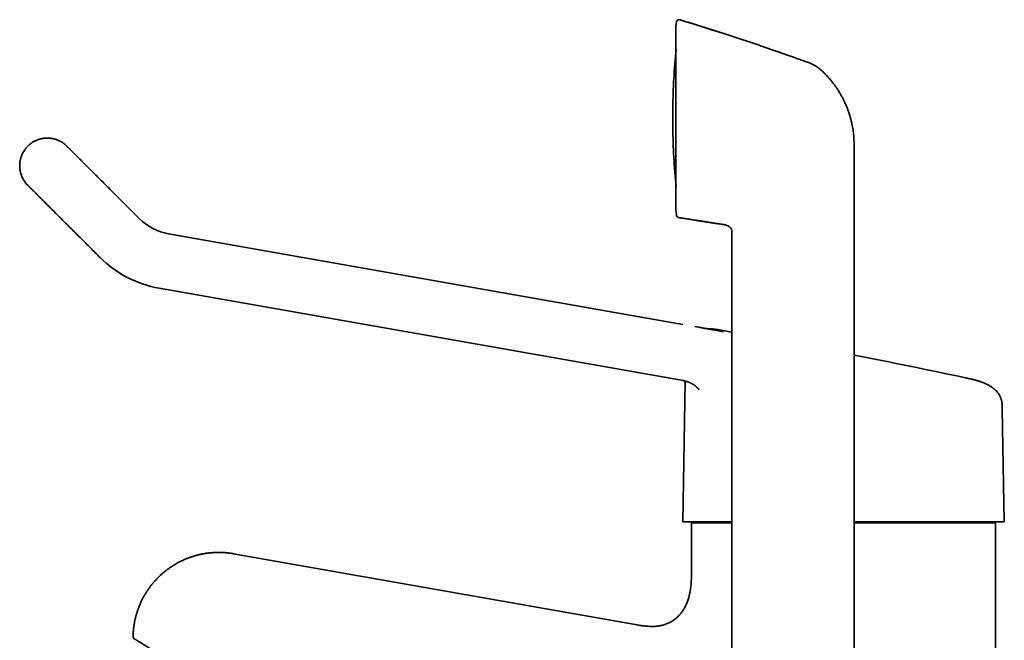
# Model space of a CAD drawing. Header units: millimetres. Extents: x 8 to 747, y 12 to 1054.
# Tile 16 of 26: x 29 to 207, y 942 to 1054. Entities that reach past the tile are written whole.
import ezdxf

# ---------------------------------------------------------------- set-up
doc = ezdxf.new("R2010")
doc.units = ezdxf.units.MM

msp = doc.modelspace()

# ---------------------------------------------------------------- linework, layer by layer
at = {"color": 7, "linetype": 'Continuous', "lineweight": 35}
for p, q in [((147.7, 1052.99), (147.77, 1053.62)), ((147.77, 1053.61), (147.7, 1052.98)), ((147.77, 1053.62), (147.77, 1053.61)), ((148.41, 1054.04), (148.41, 1054.04)), ((147.7, 1052.96), (147.7, 1052.97)), ((147.7, 1052.96), (147.7, 1019.56)), ((171.87, 1046.23), (171.87, 1046.23)), ((147.12, 1038.02), (147.12, 1034.49)), ((179.93, 1031.44), (179.93, 1018.78)), ((30.41, 1024.1), (30.41, 1024.09)), ((147.7, 1019.55), (147.7, 1019.56)), ((147.7, 1019.54), (147.78, 1018.78)), ((147.78, 1018.78), (147.7, 1019.53)), ((147.78, 1018.78), (147.79, 1018.67)), ((179.93, 1018.78), (179.93, 899.38)), ((155.89, 1017.05), (155.94, 1017.04)), ((155.89, 1017.05), (155.94, 1017.04)), ((157.79, 1015.93), (157.8, 1015.88)), ((157.81, 1015.59), (157.81, 926.48)), ((148.92, 998.91), (55.89, 1015.31)), ((55.89, 1015.31), (55.89, 1015.31)), ((54.16, 1005.46), (148.71, 988.79)), ((54.16, 1005.46), (54.16, 1005.46)), ((148.92, 998.91), (148.91, 998.91)), ((155.74, 997.88), (155.89, 997.85)), ((155.89, 997.85), (155.89, 997.85)), ((157.81, 997.51), (155.89, 997.85)), ((149.35, 988.65), (148.91, 963.15)), ((207.11, 963.15), (206.75, 983.63)), ((148.91, 963.15), (157.81, 963.15)), ((150.75, 963.15), (150.51, 963.01)), ((150.51, 963.01), (150.51, 954.71)), ((157.81, 963.01), (150.51, 963.01)), ((205.51, 963.01), (179.93, 963.01)), ((205.51, 963.01), (205.27, 963.15)), ((205.51, 820.8), (205.51, 963.01)), ((140.33, 944.59), (67.65, 957.4)), ((140.4, 944.57), (140.32, 944.59))]:
    msp.add_line(p, q, dxfattribs=at)
at = {"color": 7, "linetype": 'Continuous', "lineweight": 35, "flags": 128}
for points in [[(30.41, 1031.17), (30.41, 1031.17), (30.41, 1031.17), (30.41, 1031.17), (30.41, 1031.17), (30.41, 1031.17), (30.41, 1031.17), (30.41, 1031.17), (30.41, 1031.17)], [(50.56, 1018.09), (50.34, 1018.3), (50.13, 1018.52), (49.91, 1018.74), (49.69, 1018.95), (49.48, 1019.17), (49.26, 1019.38), (49.05, 1019.6), (48.83, 1019.81), (48.62, 1020.03), (48.41, 1020.24), (48.19, 1020.45), (47.98, 1020.67), (47.77, 1020.88), (47.56, 1021.09), (47.35, 1021.3), (47.14, 1021.51), (46.93, 1021.72), (46.72, 1021.92), (46.52, 1022.13), (46.31, 1022.33), (46.11, 1022.54), (45.9, 1022.74), (45.7, 1022.94), (45.5, 1023.14), (45.3, 1023.34), (45.11, 1023.54), (44.91, 1023.74), (44.72, 1023.93), (44.52, 1024.12), (44.33, 1024.31), (44.14, 1024.5), (43.96, 1024.69), (43.77, 1024.88), (43.59, 1025.06), (43.4, 1025.24), (43.22, 1025.42), (43.05, 1025.6), (42.87, 1025.78), (42.7, 1025.95), (42.52, 1026.12), (42.35, 1026.29), (42.19, 1026.46), (42.02, 1026.62), (41.86, 1026.79), (41.7, 1026.95), (41.54, 1027.1), (41.39, 1027.26), (41.23, 1027.41), (41.08, 1027.56), (40.93, 1027.71), (40.79, 1027.86), (40.65, 1028), (40.51, 1028.14), (40.37, 1028.28), (40.24, 1028.41), (40.1, 1028.54), (39.98, 1028.67), (39.85, 1028.8), (39.73, 1028.92), (39.61, 1029.04), (39.49, 1029.16), (39.38, 1029.27), (39.27, 1029.38), (39.16, 1029.49), (39.05, 1029.59), (38.95, 1029.69), (38.85, 1029.79), (38.76, 1029.89), (38.67, 1029.98), (38.58, 1030.07), (38.49, 1030.15), (38.41, 1030.23), (38.33, 1030.31), (38.26, 1030.39), (38.19, 1030.46), (38.12, 1030.53), (38.05, 1030.59), (37.99, 1030.66), (37.93, 1030.71), (37.88, 1030.77), (37.83, 1030.82), (37.78, 1030.87), (37.73, 1030.91), (37.69, 1030.95), (37.66, 1030.99), (37.62, 1031.02), (37.59, 1031.05), (37.56, 1031.08), (37.54, 1031.1), (37.52, 1031.12), (37.51, 1031.14), (37.49, 1031.15), (37.48, 1031.16), (37.48, 1031.17), (37.48, 1031.17)], [(30.41, 1024.1), (30.41, 1024.1), (30.41, 1024.09), (30.42, 1024.08), (30.43, 1024.07), (30.45, 1024.05), (30.47, 1024.03), (30.49, 1024.01), (30.52, 1023.98), (30.55, 1023.95), (30.58, 1023.92), (30.62, 1023.88), (30.66, 1023.84), (30.71, 1023.8), (30.76, 1023.75), (30.81, 1023.7), (30.86, 1023.64), (30.92, 1023.58), (30.98, 1023.52), (31.05, 1023.46), (31.12, 1023.39), (31.19, 1023.32), (31.26, 1023.24), (31.34, 1023.16), (31.42, 1023.08), (31.51, 1023), (31.6, 1022.91), (31.69, 1022.82), (31.78, 1022.72), (31.88, 1022.62), (31.98, 1022.52), (32.09, 1022.42), (32.2, 1022.31), (32.31, 1022.2), (32.42, 1022.08), (32.54, 1021.97), (32.66, 1021.85), (32.78, 1021.72), (32.9, 1021.6), (33.03, 1021.47), (33.16, 1021.34), (33.3, 1021.2), (33.44, 1021.07), (33.58, 1020.93), (33.72, 1020.79), (33.86, 1020.64), (34.01, 1020.49), (34.16, 1020.34), (34.31, 1020.19), (34.47, 1020.03), (34.63, 1019.88), (34.79, 1019.72), (34.95, 1019.55), (35.12, 1019.39), (35.28, 1019.22), (35.45, 1019.05), (35.62, 1018.88), (35.8, 1018.7), (35.97, 1018.53), (36.15, 1018.35), (36.33, 1018.17), (36.52, 1017.99), (36.7, 1017.8), (36.88, 1017.62), (37.07, 1017.43), (37.26, 1017.24), (37.45, 1017.05), (37.65, 1016.86), (37.84, 1016.66), (38.04, 1016.47), (38.23, 1016.27), (38.43, 1016.07), (38.63, 1015.87), (38.83, 1015.67), (39.04, 1015.47), (39.24, 1015.26), (39.45, 1015.06), (39.65, 1014.85), (39.86, 1014.64), (40.07, 1014.44), (40.28, 1014.23), (40.49, 1014.02), (40.7, 1013.81), (40.91, 1013.59), (41.12, 1013.38), (41.33, 1013.17), (41.55, 1012.96), (41.76, 1012.74), (41.98, 1012.53), (42.19, 1012.31), (42.41, 1012.1), (42.62, 1011.88), (42.84, 1011.66), (43.06, 1011.45), (43.27, 1011.23), (43.49, 1011.02)], [(154.33, 997.95), (153.04, 998.18), (151.1, 998.52)], [(179.93, 963.15), (180.29, 963.15), (181.05, 963.15), (181.81, 963.15), (182.56, 963.15), (183.31, 963.15), (184.06, 963.15), (184.8, 963.15), (185.54, 963.15), (186.27, 963.15), (187, 963.15), (187.72, 963.15), (188.44, 963.15), (189.15, 963.15), (189.85, 963.15), (190.54, 963.15), (191.22, 963.15), (191.89, 963.15), (192.56, 963.15), (193.21, 963.15), (193.86, 963.15), (194.49, 963.15), (195.11, 963.15), (195.72, 963.15), (196.32, 963.15), (196.91, 963.15), (197.48, 963.15), (198.04, 963.15), (198.59, 963.15), (199.12, 963.15), (199.64, 963.15), (200.14, 963.15), (200.62, 963.15), (201.1, 963.15), (201.55, 963.15), (201.99, 963.15), (202.41, 963.15), (202.82, 963.15), (203.21, 963.15), (203.58, 963.15), (203.94, 963.15), (204.27, 963.15), (204.59, 963.15), (204.89, 963.15), (205.18, 963.15), (205.44, 963.15), (205.69, 963.15), (205.91, 963.15), (206.12, 963.15), (206.31, 963.15), (206.47, 963.15), (206.62, 963.15), (206.75, 963.15), (206.86, 963.15), (206.95, 963.15), (207.02, 963.15), (207.07, 963.15), (207.1, 963.15), (207.11, 963.15)]]:
    msp.add_lwpolyline(points, dxfattribs=at)
at = {"color": 7, "linetype": 'Continuous', "lineweight": 35}
for centre, radius, start, end in [((148, 1052.96), 0.3, 175.9628, 180), ((277.11, 1036.26), 130, 174.523, 179.2159), ((148.12, 1038.02), 1, 179.2159, 180), ((148.12, 1034.49), 1, 180, 180.7841), ((277.11, 1036.26), 130, 180.7841, 185.477), ((33.94, 1027.63), 5, 196.4096, 225), ((148, 1019.56), 0.3, 180, 182.4308), ((57.63, 1025.16), 10, 225.001, 259.9991), ((57.63, 1025.16), 10, 225.001, 259.9989), ((57.63, 1025.16), 20, 225.001, 259.9996), ((57.63, 1025.16), 20, 225.001, 259.9993), ((-63.91, -248.69), 1265.77, 77.96295, 78.89297), ((49.96, 942.43), 0.5, 178.8848, 238)]:
    msp.add_arc(centre, radius, start, end, dxfattribs=at)
for points, knots in [([(147.77, 1053.62), (147.77, 1053.63), (147.78, 1053.67), (147.79, 1053.72), (147.81, 1053.77), (147.83, 1053.81), (147.86, 1053.86), (147.9, 1053.91), (147.94, 1053.95), (147.99, 1053.98), (148.04, 1054.01), (148.1, 1054.03), (148.15, 1054.05), (148.21, 1054.06), (148.26, 1054.07), (148.31, 1054.06), (148.37, 1054.06), (148.4, 1054.05), (148.41, 1054.04)], [0, 0, 0, 0, 0.0559503, 0.1142702, 0.1747866, 0.2372637, 0.3014032, 0.3668486, 0.4331945, 0.5, 0.5668055, 0.6331514, 0.6985968, 0.7627363, 0.8252134, 0.8857298, 0.9440497, 1, 1, 1, 1]), ([(155.79, 1051.73), (155.77, 1051.73), (155.75, 1051.74), (155.7, 1051.75), (155.66, 1051.76), (155.63, 1051.77), (155.59, 1051.78), (155.56, 1051.79), (155.53, 1051.8), (155.49, 1051.81), (155.45, 1051.83), (155.41, 1051.84), (155.36, 1051.86), (155.29, 1051.88), (155.2, 1051.91), (155.1, 1051.94), (154.98, 1051.98), (154.85, 1052.02), (154.7, 1052.07), (154.54, 1052.12), (154.37, 1052.17), (154.19, 1052.23), (153.98, 1052.3), (153.75, 1052.37), (153.49, 1052.46), (153.21, 1052.54), (152.92, 1052.64), (152.61, 1052.73), (152.29, 1052.83), (151.95, 1052.94), (151.59, 1053.05), (151.22, 1053.17), (150.82, 1053.29), (150.41, 1053.42), (149.98, 1053.56), (149.53, 1053.69), (149.06, 1053.84), (148.69, 1053.95), (148.47, 1054.02), (148.41, 1054.04)], [0, 0, 0, 0, 0.01619, 0.0304, 0.038869, 0.046624, 0.053768, 0.058807, 0.063644, 0.068354, 0.073022, 0.079319, 0.086134, 0.093946, 0.106027, 0.119921, 0.135629, 0.153151, 0.172486, 0.193242, 0.215747, 0.240002, 0.266006, 0.297796, 0.331862, 0.368202, 0.406818, 0.44771, 0.490087, 0.534659, 0.581426, 0.630389, 0.682614, 0.737125, 0.793923, 0.853007, 0.914377, 0.978033, 1, 1, 1, 1]), ([(148.41, 1054.04), (149.4, 1053.74), (151.37, 1053.13), (154.31, 1052.2), (157.25, 1051.25), (160.19, 1050.28), (162.51, 1049.51), (163.84, 1049.05), (164.21, 1048.92)], [0, 0, 0, 0, 0.186137, 0.372274, 0.558412, 0.744549, 0.930686, 1, 1, 1, 1]), ([(148.41, 1054.04), (148.41, 1054.04), (148.41, 1054.04), (148.41, 1054.04), (148.41, 1054.04), (148.41, 1054.04)], [0, 0, 0, 0, 0.298993, 0.6686035, 1, 1, 1, 1]), ([(171.87, 1046.23), (171.75, 1046.27), (171.48, 1046.37), (171.05, 1046.52), (170.6, 1046.68), (170.15, 1046.84), (169.73, 1046.99), (169.33, 1047.14), (168.94, 1047.27), (168.58, 1047.4), (168.22, 1047.53), (167.88, 1047.65), (167.55, 1047.76), (167.24, 1047.87), (166.95, 1047.97), (166.68, 1048.07), (166.42, 1048.16), (166.19, 1048.24), (165.98, 1048.31), (165.79, 1048.38), (165.61, 1048.44), (165.45, 1048.49), (165.31, 1048.54), (165.17, 1048.59), (165.06, 1048.63), (164.95, 1048.66), (164.86, 1048.69), (164.8, 1048.72), (164.74, 1048.74), (164.68, 1048.76), (164.61, 1048.78), (164.53, 1048.81), (164.45, 1048.84), (164.37, 1048.87), (164.29, 1048.9), (164.23, 1048.92), (164.21, 1048.93)], [0, 0, 0, 0, 0.044353, 0.105407, 0.164298, 0.221024, 0.275586, 0.327067, 0.376461, 0.423766, 0.468983, 0.512971, 0.554784, 0.594422, 0.631886, 0.667175, 0.700289, 0.731229, 0.75696, 0.780966, 0.803245, 0.823798, 0.842624, 0.859433, 0.874576, 0.888055, 0.899867, 0.907707, 0.914593, 0.92111, 0.931299, 0.942331, 0.954515, 0.968081, 0.9832, 1, 1, 1, 1]), ([(172.31, 1046.04), (172.24, 1046.08), (172.09, 1046.15), (171.94, 1046.2), (171.87, 1046.23)], [0, 0, 0, 0, 0.5004397, 1, 1, 1, 1]), ([(171.87, 1046.23), (171.87, 1046.23), (171.87, 1046.23), (171.87, 1046.23), (171.87, 1046.23)], [0, 0, 0, 0, 0.45553, 1, 1, 1, 1]), ([(172.31, 1046.04), (172.37, 1046.01), (172.49, 1045.95), (172.65, 1045.86), (172.8, 1045.77), (172.91, 1045.71), (172.98, 1045.67), (173.01, 1045.65), (173.04, 1045.63), (173.07, 1045.61), (173.1, 1045.59), (173.12, 1045.57), (173.16, 1045.55), (173.21, 1045.52), (173.27, 1045.48), (173.34, 1045.43), (173.42, 1045.37), (173.51, 1045.3), (173.6, 1045.23), (173.69, 1045.16), (173.77, 1045.09), (173.88, 1045), (174.02, 1044.87), (174.14, 1044.76), (174.2, 1044.7)], [0, 0, 0, 0, 0.08756, 0.168985, 0.244014, 0.31247, 0.328653, 0.344425, 0.359786, 0.374739, 0.389283, 0.403422, 0.416222, 0.443748, 0.479373, 0.514938, 0.556065, 0.602781, 0.655122, 0.71313, 0.751284, 0.789497, 0.894789, 1, 1, 1, 1]), ([(178.72, 1037.98), (178.64, 1038.16), (178.5, 1038.52), (178.26, 1039.05), (178.01, 1039.58), (177.74, 1040.1), (177.46, 1040.61), (177.16, 1041.1), (176.84, 1041.59), (176.51, 1042.07), (176.16, 1042.54), (175.8, 1043), (175.42, 1043.44), (175.03, 1043.88), (174.62, 1044.3), (174.34, 1044.56), (174.2, 1044.7)], [0, 0, 0, 0, 0.071429, 0.142858, 0.214286, 0.285714, 0.357143, 0.428572, 0.500001, 0.571431, 0.642859, 0.714287, 0.785714, 0.857142, 0.928571, 1, 1, 1, 1]), ([(179.93, 1031.44), (179.93, 1031.62), (179.92, 1031.98), (179.9, 1032.51), (179.86, 1033.04), (179.81, 1033.58), (179.74, 1034.11), (179.65, 1034.63), (179.54, 1035.18), (179.42, 1035.73), (179.27, 1036.3), (179.1, 1036.87), (178.92, 1037.43), (178.78, 1037.79), (178.72, 1037.98)], [0, 0, 0, 0, 0.0800003, 0.1600007, 0.2400012, 0.3200017, 0.4000019, 0.4800017, 0.5600014, 0.6480006, 0.7360004, 0.8240003, 0.9120002, 1, 1, 1, 1]), ([(147.79, 1018.69), (147.8, 1018.66), (147.81, 1018.6), (147.84, 1018.52), (147.88, 1018.44), (147.94, 1018.38), (148, 1018.33), (148.07, 1018.29), (148.14, 1018.26), (148.19, 1018.25), (148.21, 1018.24)], [0, 0, 0, 0, 0.132237, 0.266451, 0.400434, 0.531981, 0.659102, 0.780179, 0.894046, 1, 1, 1, 1]), ([(147.79, 1018.69), (147.79, 1018.69), (147.79, 1018.68), (147.79, 1018.68), (147.79, 1018.68)], [0, 0, 0, 0, 0.1284099, 1, 1, 1, 1]), ([(148.21, 1018.24), (148.18, 1018.24), (148.13, 1018.25), (148.06, 1018.28), (147.99, 1018.33), (147.93, 1018.38), (147.87, 1018.45), (147.83, 1018.52), (147.81, 1018.6), (147.8, 1018.65), (147.79, 1018.68)], [0, 0, 0, 0, 0.119158, 0.243186, 0.370688, 0.5, 0.629312, 0.756814, 0.880842, 1, 1, 1, 1]), ([(148.21, 1018.25), (148.33, 1018.23), (148.61, 1018.18), (149.04, 1018.11), (149.51, 1018.04), (149.96, 1017.97), (150.4, 1017.9), (150.81, 1017.83), (151.21, 1017.77), (151.57, 1017.71), (151.91, 1017.66), (152.24, 1017.61), (152.55, 1017.56), (152.85, 1017.51), (153.15, 1017.46), (153.45, 1017.42), (153.74, 1017.37), (154.02, 1017.33), (154.27, 1017.29), (154.51, 1017.25), (154.73, 1017.22), (154.94, 1017.19), (155.12, 1017.16), (155.29, 1017.13), (155.45, 1017.11), (155.58, 1017.09), (155.66, 1017.08), (155.7, 1017.07)], [0, 0, 0, 0, 0.047268, 0.111148, 0.172894, 0.232505, 0.289985, 0.345334, 0.398556, 0.445476, 0.490613, 0.533969, 0.575548, 0.615352, 0.653386, 0.694464, 0.73327, 0.769813, 0.804105, 0.836159, 0.865992, 0.893624, 0.919082, 0.942397, 0.963614, 0.98279, 1, 1, 1, 1]), ([(155.89, 1017.05), (155.18, 1017.15), (153.74, 1017.36), (151.74, 1017.67), (149.9, 1017.96), (148.77, 1018.14), (148.21, 1018.24)], [0, 0, 0, 0, 0.28, 0.56, 0.78, 1, 1, 1, 1]), ([(155.94, 1017.04), (155.98, 1017.03), (156.07, 1017.02), (156.21, 1017), (156.38, 1016.97), (156.55, 1016.93), (156.71, 1016.89), (156.87, 1016.84), (157.03, 1016.78), (157.17, 1016.71), (157.28, 1016.65), (157.38, 1016.59), (157.47, 1016.52), (157.55, 1016.44), (157.62, 1016.35), (157.69, 1016.26), (157.73, 1016.15), (157.77, 1016.05), (157.79, 1015.96), (157.79, 1015.9), (157.8, 1015.88)], [0, 0, 0, 0, 0.042944, 0.114696, 0.186428, 0.258202, 0.330109, 0.402096, 0.474122, 0.546078, 0.594016, 0.64187, 0.689732, 0.737782, 0.785855, 0.833792, 0.881679, 0.92963, 0.977553, 1, 1, 1, 1]), ([(157.81, 1015.59), (157.81, 1015.63), (157.81, 1015.71), (157.81, 1015.8), (157.8, 1015.86), (157.8, 1015.88)], [0, 0, 0, 0, 0.391787, 0.783328, 1, 1, 1, 1]), ([(153.78, 998.05), (153.72, 998.06), (153.56, 998.09), (153.28, 998.14), (152.94, 998.2), (152.59, 998.26), (152.23, 998.32), (151.96, 998.37), (151.82, 998.4), (151.8, 998.4)], [0, 0, 0, 0, 0.089595, 0.250294, 0.420579, 0.596761, 0.782155, 0.976763, 1, 1, 1, 1]), ([(153.41, 998.11), (153.46, 998.12), (153.6, 998.12), (153.76, 998.12), (153.88, 998.11), (153.91, 998.11)], [0, 0, 0, 0, 0.271461, 0.836885, 1, 1, 1, 1]), ([(155.89, 997.85), (155.82, 997.87), (155.65, 997.89), (155.4, 997.94), (155.14, 997.98), (154.9, 998.02), (154.67, 998.04), (154.46, 998.07), (154.26, 998.09), (154.09, 998.1), (153.94, 998.11), (153.79, 998.11), (153.66, 998.12), (153.54, 998.12), (153.46, 998.12), (153.42, 998.11), (153.42, 998.11)], [0, 0, 0, 0, 0.091157, 0.202122, 0.30694, 0.405523, 0.497822, 0.583827, 0.663559, 0.731175, 0.793609, 0.850918, 0.903167, 0.950458, 0.995889, 1, 1, 1, 1]), ([(156.21, 997.62), (156.21, 997.62), (156.21, 997.62), (156.21, 997.62), (156.21, 997.62), (156.2, 997.62), (156.2, 997.63), (156.19, 997.63), (156.18, 997.63), (156.16, 997.63), (156.13, 997.64), (156.11, 997.64), (156.09, 997.64), (156.07, 997.65), (156.05, 997.65), (156.02, 997.65), (156, 997.66), (155.98, 997.66), (155.95, 997.67), (155.92, 997.67), (155.89, 997.68), (155.85, 997.69), (155.81, 997.69), (155.76, 997.7), (155.72, 997.71), (155.66, 997.72), (155.6, 997.73), (155.53, 997.74), (155.47, 997.75), (155.42, 997.76), (155.37, 997.77), (155.31, 997.78), (155.23, 997.79), (155.14, 997.81), (155.04, 997.83), (154.93, 997.85), (154.83, 997.87), (154.73, 997.88), (154.64, 997.9), (154.56, 997.91), (154.47, 997.93), (154.4, 997.94), (154.34, 997.95), (154.28, 997.96), (154.24, 997.97), (154.19, 997.98), (154.12, 997.99), (154.05, 998), (153.9, 998.03), (153.77, 998.05), (153.68, 998.07)], [0, 0, 0, 0, 0.015339, 0.039844, 0.064541, 0.089504, 0.115156, 0.141573, 0.192282, 0.246381, 0.302397, 0.326308, 0.350255, 0.374246, 0.397377, 0.418053, 0.436262, 0.452043, 0.465769, 0.476572, 0.489762, 0.505368, 0.521307, 0.534925, 0.54714, 0.560744, 0.576082, 0.592518, 0.606875, 0.618763, 0.628534, 0.643314, 0.660269, 0.679674, 0.701752, 0.726522, 0.752081, 0.771566, 0.790526, 0.808958, 0.826861, 0.843254, 0.857188, 0.868659, 0.877866, 0.888451, 0.901771, 0.917828, 0.936245, 1, 1, 1, 1]), ([(204.11, 987.99), (204.11, 988), (204.1, 988), (204.08, 988.01), (204.05, 988.02), (204.03, 988.04), (204, 988.05), (203.98, 988.06), (203.95, 988.07), (203.92, 988.09), (203.89, 988.1), (203.86, 988.12), (203.82, 988.13), (203.79, 988.15), (203.75, 988.17), (203.7, 988.19), (203.64, 988.22), (203.57, 988.25), (203.49, 988.28), (203.39, 988.32), (203.27, 988.37), (203.14, 988.42), (203, 988.48), (202.84, 988.53), (202.66, 988.59), (202.47, 988.65), (202.27, 988.72), (202.05, 988.78), (201.81, 988.85), (201.55, 988.91), (201.28, 988.98), (201, 989.05), (200.69, 989.12), (200.38, 989.18), (200.16, 989.23), (200.05, 989.25)], [0, 0, 0, 0, 0.028389, 0.054162, 0.077348, 0.097983, 0.116124, 0.131845, 0.145267, 0.156573, 0.166073, 0.174274, 0.180721, 0.187923, 0.197014, 0.208025, 0.221641, 0.237411, 0.255366, 0.278461, 0.304469, 0.333445, 0.365444, 0.400524, 0.438738, 0.480139, 0.524773, 0.572679, 0.623883, 0.678401, 0.736232, 0.797357, 0.861737, 0.929311, 1, 1, 1, 1]), ([(148.71, 988.79), (148.72, 988.79), (148.74, 988.78), (148.78, 988.78), (148.82, 988.77), (148.86, 988.76), (148.91, 988.75), (148.96, 988.74), (149, 988.73), (149.04, 988.73), (149.07, 988.72), (149.11, 988.71), (149.15, 988.7), (149.19, 988.69), (149.22, 988.69), (149.25, 988.68), (149.28, 988.67), (149.32, 988.66), (149.37, 988.65), (149.43, 988.64), (149.48, 988.62), (149.52, 988.61), (149.55, 988.6), (149.59, 988.59), (149.63, 988.58), (149.66, 988.57), (149.69, 988.56), (149.73, 988.55), (149.78, 988.53), (149.83, 988.51), (149.89, 988.5), (149.94, 988.47), (150.01, 988.45), (150.08, 988.42), (150.15, 988.39), (150.22, 988.37), (150.28, 988.34), (150.35, 988.31), (150.42, 988.27), (150.49, 988.24), (150.55, 988.21), (150.6, 988.18), (150.65, 988.15), (150.7, 988.12), (150.75, 988.09), (150.79, 988.07), (150.82, 988.05), (150.85, 988.03), (150.89, 988.01), (150.93, 987.98), (150.97, 987.95), (151.02, 987.91), (151.08, 987.87), (151.13, 987.83), (151.19, 987.79), (151.24, 987.75), (151.29, 987.7), (151.34, 987.66), (151.38, 987.62), (151.42, 987.59), (151.45, 987.55), (151.49, 987.52), (151.53, 987.48), (151.56, 987.44), (151.6, 987.4), (151.63, 987.36), (151.66, 987.32), (151.69, 987.3), (151.7, 987.27), (151.72, 987.25), (151.74, 987.23), (151.75, 987.21), (151.77, 987.19), (151.78, 987.18), (151.79, 987.16), (151.8, 987.15), (151.81, 987.13), (151.81, 987.12), (151.82, 987.11), (151.83, 987.1), (151.84, 987.09), (151.84, 987.08), (151.85, 987.07), (151.85, 987.07), (151.85, 987.07), (151.85, 987.06)], [0, 0, 0, 0, 0.006297, 0.013102, 0.019685, 0.028154, 0.038186, 0.04707, 0.05456, 0.061075, 0.066504, 0.073458, 0.082197, 0.090454, 0.096597, 0.101287, 0.106671, 0.114752, 0.124508, 0.136128, 0.147728, 0.155769, 0.161435, 0.168792, 0.177066, 0.184411, 0.190751, 0.196146, 0.207527, 0.219225, 0.23035, 0.24298, 0.256842, 0.273014, 0.290579, 0.30599, 0.319147, 0.334937, 0.352834, 0.372265, 0.385993, 0.399248, 0.412596, 0.426101, 0.43925, 0.450147, 0.458622, 0.466431, 0.476146, 0.487976, 0.50192, 0.517862, 0.536108, 0.554239, 0.572257, 0.590163, 0.60796, 0.625544, 0.641426, 0.655125, 0.669672, 0.683425, 0.700748, 0.721262, 0.73735, 0.758742, 0.77438, 0.787187, 0.8002, 0.81019, 0.823521, 0.836705, 0.847417, 0.856057, 0.866303, 0.878108, 0.888551, 0.897442, 0.905978, 0.921057, 0.935942, 0.951605, 0.968352, 0.984642, 1, 1, 1, 1]), ([(204.11, 987.99), (204.13, 987.98), (204.24, 987.93), (204.43, 987.82), (204.67, 987.68), (204.9, 987.52), (205.11, 987.36), (205.31, 987.2), (205.5, 987.03), (205.67, 986.86), (205.83, 986.68), (205.98, 986.49), (206.11, 986.3), (206.23, 986.11), (206.34, 985.91), (206.43, 985.71), (206.5, 985.51), (206.57, 985.31), (206.62, 985.1), (206.67, 984.86), (206.7, 984.62), (206.73, 984.37), (206.74, 984.13), (206.75, 983.88), (206.75, 983.71), (206.75, 983.63)], [0, 0, 0, 0, 0.013374, 0.066563, 0.118507, 0.169186, 0.217725, 0.265051, 0.311192, 0.35619, 0.400894, 0.444551, 0.487254, 0.529107, 0.570221, 0.609995, 0.649281, 0.688185, 0.726807, 0.772534, 0.818102, 0.863596, 0.909066, 0.954533, 1, 1, 1, 1]), ([(67.65, 957.4), (67.56, 957.42), (67.44, 957.44), (67.25, 957.47), (67.09, 957.49), (66.9, 957.51), (66.7, 957.54), (66.49, 957.56), (66.27, 957.58), (66.05, 957.6), (65.82, 957.61), (65.59, 957.62), (65.35, 957.63), (65.11, 957.64), (64.87, 957.64), (64.62, 957.63), (64.38, 957.63), (64.13, 957.62), (63.88, 957.6), (63.63, 957.58), (63.38, 957.56), (63.13, 957.53), (62.88, 957.5), (62.63, 957.46), (62.38, 957.42), (62.12, 957.38), (61.87, 957.33), (61.62, 957.28), (61.37, 957.22), (61.12, 957.16), (60.87, 957.09), (60.62, 957.02), (60.38, 956.95), (60.13, 956.87), (59.88, 956.78), (59.64, 956.7), (59.39, 956.61), (59.15, 956.51), (58.91, 956.41), (58.67, 956.31), (58.43, 956.2), (58.2, 956.09), (57.96, 955.97), (57.73, 955.85), (57.5, 955.73), (57.27, 955.6), (57.05, 955.47), (56.82, 955.33), (56.6, 955.19), (56.38, 955.05), (56.16, 954.9), (55.95, 954.75), (55.74, 954.6), (55.53, 954.44), (55.32, 954.28), (55.11, 954.11), (54.91, 953.95), (54.71, 953.77), (54.52, 953.6), (54.32, 953.42), (54.13, 953.24), (53.95, 953.05), (53.76, 952.86), (53.58, 952.67), (53.41, 952.48), (53.23, 952.28), (53.06, 952.08), (52.89, 951.88), (52.73, 951.67), (52.57, 951.46), (52.41, 951.25), (52.26, 951.03), (52.11, 950.82), (51.96, 950.6), (51.82, 950.37), (51.68, 950.15), (51.55, 949.92), (51.42, 949.69), (51.29, 949.46), (51.17, 949.23), (51.05, 948.99), (50.94, 948.76), (50.83, 948.52), (50.72, 948.27), (50.62, 948.03), (50.52, 947.79), (50.42, 947.54), (50.33, 947.29), (50.25, 947.04), (50.17, 946.79), (50.09, 946.54), (50.02, 946.28), (49.95, 946.03), (49.89, 945.77), (49.83, 945.52), (49.77, 945.26), (49.72, 945), (49.67, 944.74), (49.63, 944.48), (49.59, 944.22), (49.56, 943.95), (49.53, 943.69), (49.51, 943.43), (49.49, 943.16), (49.47, 942.9), (49.46, 942.66), (49.46, 942.5), (49.46, 942.44)], [0, 0, 0, 0, 0.009899, 0.013993, 0.020783, 0.027855, 0.035459, 0.04341, 0.051636, 0.060076, 0.06869, 0.077446, 0.08632, 0.095295, 0.104355, 0.11349, 0.122691, 0.131948, 0.141257, 0.150611, 0.160007, 0.169439, 0.178904, 0.1884, 0.197923, 0.207471, 0.217043, 0.226635, 0.236247, 0.245877, 0.255523, 0.265184, 0.274859, 0.284547, 0.294246, 0.303957, 0.313678, 0.323408, 0.333148, 0.342895, 0.35265, 0.362412, 0.37218, 0.381955, 0.391735, 0.401521, 0.411312, 0.421107, 0.430907, 0.440711, 0.450518, 0.46033, 0.470144, 0.479962, 0.489783, 0.499607, 0.509433, 0.519262, 0.529093, 0.538927, 0.548762, 0.5586, 0.56844, 0.578281, 0.588124, 0.597969, 0.607815, 0.617663, 0.627512, 0.637363, 0.647215, 0.657068, 0.666922, 0.676778, 0.686635, 0.696492, 0.706351, 0.71621, 0.726071, 0.735932, 0.745795, 0.755658, 0.765522, 0.775387, 0.785253, 0.795119, 0.804986, 0.814854, 0.824723, 0.834592, 0.844462, 0.854333, 0.864205, 0.874077, 0.88395, 0.893823, 0.903697, 0.913572, 0.923447, 0.933324, 0.9432, 0.953078, 0.962956, 0.972835, 0.982714, 0.992594, 1, 1, 1, 1]), ([(140.32, 944.59), (140.47, 944.56), (140.75, 944.51), (141.18, 944.44), (141.61, 944.37), (142.03, 944.32), (142.46, 944.28), (142.88, 944.25), (143.27, 944.24), (143.63, 944.24), (143.96, 944.26), (144.28, 944.28), (144.6, 944.33), (144.92, 944.38), (145.23, 944.45), (145.53, 944.54), (145.83, 944.63), (146.13, 944.75), (146.42, 944.88), (146.7, 945.02), (146.97, 945.18), (147.24, 945.35), (147.49, 945.53), (147.72, 945.72), (147.94, 945.92), (148.15, 946.12), (148.36, 946.34), (148.55, 946.57), (148.74, 946.82), (148.93, 947.08), (149.11, 947.37), (149.28, 947.66), (149.44, 947.97), (149.58, 948.28), (149.72, 948.61), (149.84, 948.95), (149.96, 949.32), (150.07, 949.7), (150.16, 950.1), (150.24, 950.5), (150.32, 950.92), (150.38, 951.37), (150.42, 951.84), (150.46, 952.31), (150.48, 952.78), (150.5, 953.26), (150.51, 953.74), (150.51, 954.23), (150.51, 954.55), (150.51, 954.71)], [0, 0, 0, 0, 0.02484, 0.049639, 0.074353, 0.098945, 0.123382, 0.147638, 0.171696, 0.190457, 0.209091, 0.227603, 0.246, 0.264292, 0.282492, 0.300615, 0.31868, 0.336705, 0.35471, 0.372718, 0.39075, 0.408829, 0.426975, 0.443687, 0.460489, 0.477397, 0.494423, 0.511582, 0.528883, 0.547932, 0.567175, 0.586622, 0.606279, 0.626154, 0.646248, 0.666564, 0.689167, 0.712032, 0.735155, 0.758524, 0.782127, 0.808728, 0.835576, 0.862641, 0.889891, 0.91729, 0.9448, 0.972383, 1, 1, 1, 1]), ([(49.69, 942.01), (49.69, 942), (49.69, 942), (49.72, 941.99), (49.76, 941.96), (49.81, 941.93), (49.88, 941.89), (49.97, 941.83), (50.07, 941.77), (50.18, 941.7), (50.31, 941.62), (50.46, 941.53), (50.62, 941.43), (50.79, 941.32), (50.98, 941.2), (51.18, 941.07), (51.4, 940.94), (51.62, 940.8), (51.87, 940.65), (52.12, 940.49), (52.39, 940.32), (52.66, 940.15), (52.95, 939.97), (53.25, 939.78), (53.56, 939.59), (53.88, 939.39), (54.21, 939.18), (54.55, 938.97), (54.9, 938.75), (55.26, 938.53), (55.62, 938.3), (55.99, 938.07), (56.37, 937.83), (56.75, 937.59), (57.14, 937.35), (57.53, 937.1), (57.93, 936.85), (58.34, 936.6), (58.74, 936.35), (59.15, 936.09), (59.56, 935.84), (59.97, 935.58), (60.38, 935.32), (60.8, 935.07), (61.21, 934.81), (61.62, 934.55), (62.03, 934.29), (62.44, 934.04), (62.84, 933.79), (63.11, 933.62), (63.25, 933.53)], [0, 0, 0, 0, 0.0208719, 0.0416915, 0.0624837, 0.0832787, 0.1041064, 0.1249965, 0.1458735, 0.1666932, 0.1874856, 0.2082804, 0.2291077, 0.2499973, 0.2708739, 0.2916933, 0.3124856, 0.3332805, 0.3541081, 0.3749981, 0.3958751, 0.4166948, 0.4374871, 0.4582819, 0.4791092, 0.4999987, 0.5208752, 0.5416947, 0.5624868, 0.5832817, 0.6041092, 0.6249992, 0.6458762, 0.6666959, 0.6874881, 0.7082828, 0.7291101, 0.7499995, 0.770876, 0.7916954, 0.8124875, 0.8332823, 0.8541098, 0.8749998, 0.8958799, 0.9167015, 0.9374944, 0.9582884, 0.9791137, 1, 1, 1, 1])]:
    msp.add_open_spline(points, degree=3, knots=knots, dxfattribs=at)
for points in [[(37.48, 1031.17), (37.41, 1031.23), (37.28, 1031.36), (37.06, 1031.54), (36.84, 1031.71), (36.6, 1031.87), (36.36, 1032.01), (36.11, 1032.14), (35.86, 1032.25), (35.59, 1032.35), (35.33, 1032.44), (35.06, 1032.51), (34.78, 1032.56), (34.5, 1032.6), (34.22, 1032.63), (33.94, 1032.64), (33.66, 1032.63), (33.38, 1032.6), (33.1, 1032.56), (32.83, 1032.51), (32.56, 1032.44), (32.29, 1032.35), (32.03, 1032.25), (31.77, 1032.14), (31.52, 1032.01), (31.28, 1031.87), (31.05, 1031.71), (30.82, 1031.54), (30.61, 1031.36), (30.47, 1031.23), (30.41, 1031.17)], [(30.41, 1031.17), (30.34, 1031.1), (30.22, 1030.98), (30.05, 1030.77), (29.88, 1030.56), (29.73, 1030.34), (29.59, 1030.11), (29.47, 1029.87), (29.35, 1029.63), (29.25, 1029.38), (29.17, 1029.13), (29.09, 1028.87), (29.04, 1028.61), (28.99, 1028.34), (28.96, 1028.08), (28.94, 1027.81), (28.94, 1027.54), (28.95, 1027.28), (28.98, 1027.01), (29.02, 1026.75), (29.07, 1026.48), (29.12, 1026.31), (29.14, 1026.23)]]:
    msp.add_open_spline(points, degree=3, dxfattribs=at)

doc.saveas('drawing.dxf')
